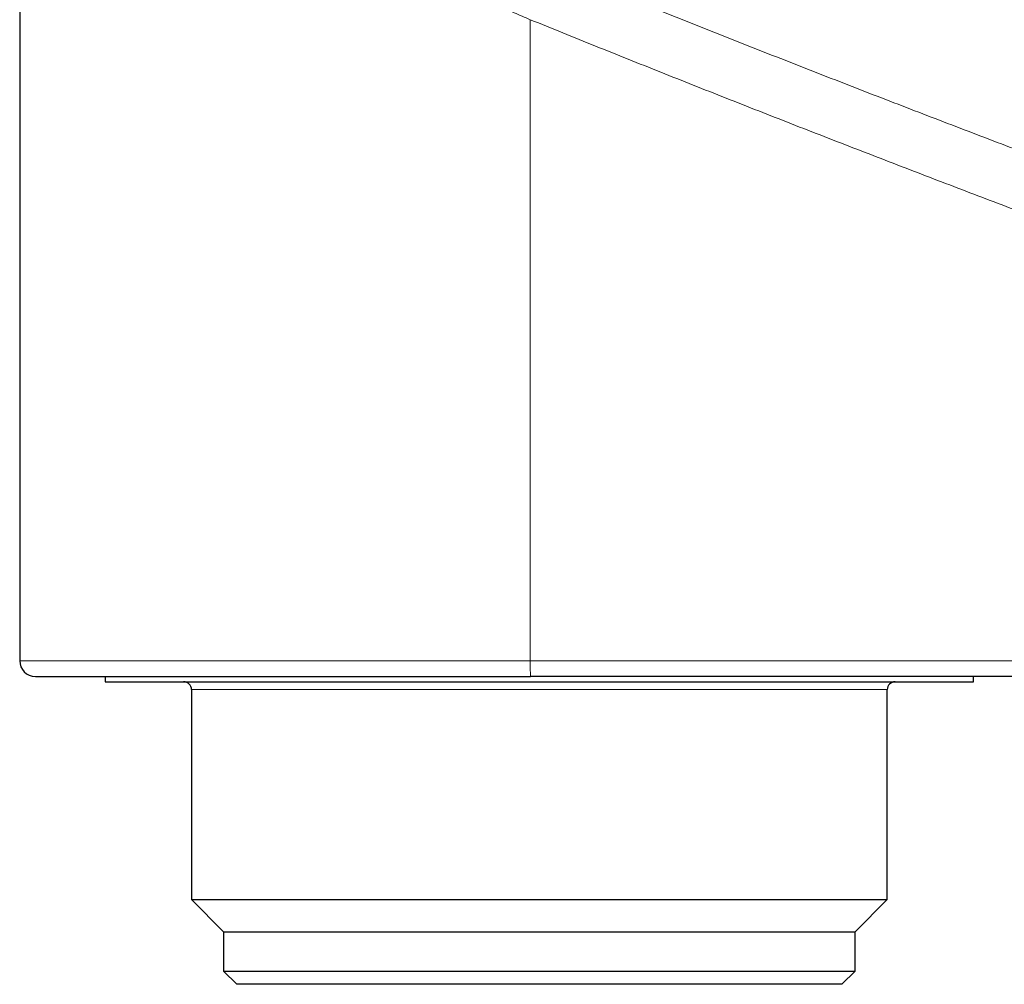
# Model space of a CAD drawing. Header units: millimetres. Extents: x 8 to 755, y 12 to 435.
# Tile 3 of 53: x 124 to 162, y 329 to 365. Entities that reach past the tile are written whole.
import ezdxf

# ---------------------------------------------------------------- set-up
doc = ezdxf.new("R2010")
doc.units = ezdxf.units.MM

msp = doc.modelspace()

# ---------------------------------------------------------------- linework, layer by layer
at = {"color": 7, "linetype": 'Continuous', "lineweight": 30}
for p, q in [((124.327, 366.705), (124.327, 340.974)), ((127.577, 340.374), (127.577, 340.174)), ((127.577, 340.174), (160.577, 340.174)), ((164.675, 340.374), (143.743, 340.374)), ((160.577, 340.174), (160.577, 340.374)), ((130.857, 339.874), (130.857, 331.894)), ((157.298, 331.894), (157.298, 339.874)), ((130.857, 331.894), (132.077, 330.674)), ((130.857, 331.894), (157.298, 331.894)), ((156.077, 330.674), (157.298, 331.894)), ((132.077, 330.674), (132.077, 329.174)), ((132.077, 330.674), (156.077, 330.674)), ((156.077, 329.174), (156.077, 330.674)), ((132.077, 329.174), (132.577, 328.674)), ((132.077, 329.174), (136.479, 329.174)), ((136.479, 329.174), (156.077, 329.174)), ((155.577, 328.674), (156.077, 329.174)), ((136.795, 328.674), (132.577, 328.674)), ((155.577, 328.674), (136.795, 328.674))]:
    msp.add_line(p, q, dxfattribs=at)
at = {"color": 252, "linetype": 'Continuous', "lineweight": 0}
for p, q in [((143.733, 340.974), (143.733, 365.34)), ((124.327, 340.974), (143.733, 340.974)), ((143.733, 340.974), (164.665, 340.974)), ((135.706, 339.874), (130.857, 339.874)), ((157.298, 339.874), (135.706, 339.874))]:
    msp.add_line(p, q, dxfattribs=at)
at = {"color": 7, "linetype": 'Continuous', "lineweight": 30}
for centre, radius, start, end in [((124.927, 340.974), 0.6, 180, 270), ((130.557, 339.874), 0.3, 0, 90), ((157.598, 339.874), 0.3, 90, 180)]:
    msp.add_arc(centre, radius, start, end, dxfattribs=at)
at = {"color": 252, "linetype": 'Continuous', "lineweight": 0}
msp.add_arc((152.727, 340.83), 8.996, 179.0884, 182.9113, dxfattribs=at)
for points, knots in [([(138.309, 376.327), (138.449, 376.268), (138.732, 376.15), (139.162, 375.971), (139.599, 375.788), (140.044, 375.603), (140.494, 375.415), (140.95, 375.226), (141.411, 375.035), (141.879, 374.84), (142.359, 374.642), (142.85, 374.439), (143.352, 374.231), (143.863, 374.02), (144.381, 373.807), (144.908, 373.59), (145.443, 373.37), (145.982, 373.149), (146.526, 372.927), (147.074, 372.703), (147.629, 372.476), (148.17, 372.255), (148.695, 372.041), (149.07, 371.889), (149.317, 371.789), (149.432, 371.742), (149.548, 371.695), (149.664, 371.648), (149.778, 371.602), (149.886, 371.558), (150.425, 371.339), (151.395, 370.947), (153.044, 370.282), (154.937, 369.523), (157.073, 368.672), (158.633, 368.054), (159.615, 367.666), (160.019, 367.507), (160.423, 367.348), (160.826, 367.189), (161.234, 367.029), (161.649, 366.866), (162.189, 366.654), (162.849, 366.396), (163.623, 366.094), (164.452, 365.771), (165.335, 365.428), (166.271, 365.065), (167.198, 364.707), (168.116, 364.353), (169.026, 364.003), (169.927, 363.658), (170.779, 363.332), (171.583, 363.026), (172.31, 362.749), (172.806, 362.561), (173.074, 362.459), (173.138, 362.435), (173.195, 362.414), (173.245, 362.395), (173.296, 362.375), (173.348, 362.356), (173.441, 362.321), (173.576, 362.269), (173.757, 362.201), (173.946, 362.129), (174.143, 362.055), (174.347, 361.978), (174.558, 361.898), (174.775, 361.816), (175, 361.731), (175.24, 361.641), (175.494, 361.546), (175.763, 361.444), (176.041, 361.34), (176.329, 361.232), (176.626, 361.12), (176.925, 361.008), (177.228, 360.895), (177.532, 360.781), (177.845, 360.664), (178.166, 360.544), (178.463, 360.433), (178.734, 360.332), (178.972, 360.243), (179.206, 360.156), (179.432, 360.072), (179.654, 359.99), (179.874, 359.908), (180.117, 359.818), (180.382, 359.72), (180.669, 359.613), (180.949, 359.509), (181.251, 359.398), (181.571, 359.279), (181.91, 359.155), (182.238, 359.033), (182.556, 358.916), (182.865, 358.803), (183.163, 358.693), (183.444, 358.59), (183.708, 358.493), (183.956, 358.402), (184.195, 358.314), (184.426, 358.23), (184.648, 358.149), (184.793, 358.095), (184.865, 358.069)], [0, 0, 0, 0, 0.009142, 0.018457, 0.027944, 0.037604, 0.047437, 0.057262, 0.067254, 0.077412, 0.087737, 0.098444, 0.109324, 0.120378, 0.131605, 0.143006, 0.15458, 0.166328, 0.178009, 0.189856, 0.20187, 0.214051, 0.224908, 0.235894, 0.238378, 0.240868, 0.243365, 0.245868, 0.248378, 0.250761, 0.252898, 0.283251, 0.313604, 0.359594, 0.405586, 0.451579, 0.460252, 0.468926, 0.477599, 0.486273, 0.494947, 0.503842, 0.513021, 0.52975, 0.546354, 0.562831, 0.583083, 0.603142, 0.623007, 0.642679, 0.662158, 0.681443, 0.700535, 0.716845, 0.733012, 0.747119, 0.748696, 0.750177, 0.751234, 0.752309, 0.7534, 0.754509, 0.755634, 0.759329, 0.763196, 0.767235, 0.771446, 0.775829, 0.780302, 0.784941, 0.789746, 0.794717, 0.800272, 0.806021, 0.811964, 0.8181, 0.82443, 0.830953, 0.837282, 0.843783, 0.850455, 0.857301, 0.864318, 0.869436, 0.874642, 0.879543, 0.884355, 0.889101, 0.89378, 0.898392, 0.904625, 0.910732, 0.916713, 0.922568, 0.929984, 0.937188, 0.944179, 0.950958, 0.957524, 0.963878, 0.97002, 0.975463, 0.980727, 0.985813, 0.990721, 0.99545, 1, 1, 1, 1]), ([(137.078, 368.183), (137.201, 368.131), (137.448, 368.026), (137.825, 367.865), (138.211, 367.7), (138.606, 367.532), (139.01, 367.36), (139.423, 367.184), (139.838, 367.007), (140.189, 366.857), (140.476, 366.734), (140.705, 366.636), (140.945, 366.533), (141.195, 366.426), (141.455, 366.315), (141.726, 366.199), (141.999, 366.082), (142.273, 365.965), (142.548, 365.847), (142.832, 365.726), (143.125, 365.6), (143.426, 365.472), (143.629, 365.384), (143.733, 365.34)], [0, 0, 0, 0, 0.05723, 0.115498, 0.174804, 0.235149, 0.296534, 0.358957, 0.42242, 0.484113, 0.516927, 0.551211, 0.586966, 0.624192, 0.662889, 0.703057, 0.744696, 0.784156, 0.824853, 0.866786, 0.909955, 0.954359, 1, 1, 1, 1]), ([(144.514, 367.353), (145.36, 367.01), (147.052, 366.324), (149.594, 365.307), (152.14, 364.297), (154.689, 363.296), (157.226, 362.309), (159.751, 361.337), (162.264, 360.378), (164.78, 359.428), (167.317, 358.479), (169.873, 357.533), (172.45, 356.588), (175.03, 355.652), (177.614, 354.725), (180.2, 353.806), (182.789, 352.896), (184.518, 352.296), (185.382, 351.996)], [0, 0, 0, 0, 0.062719, 0.125439, 0.188158, 0.250877, 0.313597, 0.375196, 0.436796, 0.498396, 0.559996, 0.622853, 0.685711, 0.748568, 0.811426, 0.874284, 0.937142, 1, 1, 1, 1]), ([(143.733, 365.34), (144.558, 365.006), (146.208, 364.337), (148.688, 363.344), (151.171, 362.359), (153.658, 361.381), (156.134, 360.418), (158.599, 359.467), (161.052, 358.53), (163.508, 357.601), (165.985, 356.673), (168.482, 355.746), (171, 354.821), (173.521, 353.904), (176.046, 352.995), (178.575, 352.094), (181.107, 351.201), (182.797, 350.612), (183.643, 350.317)], [0, 0, 0, 0, 0.062624, 0.125257, 0.187901, 0.250556, 0.313223, 0.374783, 0.436356, 0.497942, 0.559542, 0.622414, 0.685302, 0.748206, 0.811127, 0.874066, 0.937023, 1, 1, 1, 1])]:
    msp.add_open_spline(points, degree=3, knots=knots, dxfattribs=at)
at = {"color": 7, "linetype": 'Continuous', "lineweight": 30}
msp.add_open_spline([(124.927, 340.374), (124.928, 340.374), (124.93, 340.374), (124.945, 340.374), (124.97, 340.374), (125.005, 340.374), (125.044, 340.374), (125.084, 340.374), (125.123, 340.374), (125.166, 340.374), (125.214, 340.374), (125.266, 340.374), (125.331, 340.374), (125.41, 340.374), (125.505, 340.374), (125.607, 340.374), (125.718, 340.374), (125.837, 340.374), (125.965, 340.374), (126.1, 340.374), (126.219, 340.374), (126.319, 340.374), (126.395, 340.374), (126.472, 340.374), (126.552, 340.374), (126.633, 340.374), (126.733, 340.374), (126.851, 340.374), (126.99, 340.374), (127.151, 340.374), (127.334, 340.374), (127.542, 340.374), (127.758, 340.374), (127.973, 340.374), (128.184, 340.374), (128.39, 340.374), (128.602, 340.374), (128.819, 340.374), (129.042, 340.374), (129.284, 340.374), (129.545, 340.374), (129.829, 340.374), (130.119, 340.374), (130.419, 340.374), (130.728, 340.374), (131.045, 340.374), (131.369, 340.374), (131.699, 340.374), (132.033, 340.374), (132.372, 340.374), (132.714, 340.374), (133.063, 340.374), (133.384, 340.374), (133.674, 340.374), (133.933, 340.374), (134.194, 340.374), (134.457, 340.374), (134.722, 340.374), (134.99, 340.374), (135.294, 340.374), (135.635, 340.374), (136.014, 340.374), (136.398, 340.374), (136.723, 340.374), (136.986, 340.374), (137.187, 340.374), (137.388, 340.374), (137.59, 340.374), (137.793, 340.374), (138.035, 340.374), (138.317, 340.374), (138.64, 340.374), (138.953, 340.374), (139.256, 340.374), (139.548, 340.374), (139.842, 340.374), (140.135, 340.374), (140.423, 340.374), (140.757, 340.374), (141.137, 340.374), (141.569, 340.374), (142.002, 340.374), (142.436, 340.374), (142.87, 340.374), (143.306, 340.374), (143.597, 340.374), (143.743, 340.374)], degree=3, knots=[0, 0, 0, 0, 0.014666, 0.029309, 0.043936, 0.058554, 0.07317, 0.082744, 0.092323, 0.101909, 0.111504, 0.121371, 0.131537, 0.145134, 0.158715, 0.172286, 0.185854, 0.199424, 0.213002, 0.226595, 0.240209, 0.246949, 0.253683, 0.260411, 0.267134, 0.273853, 0.280568, 0.291115, 0.301658, 0.312199, 0.32632, 0.340451, 0.354598, 0.368769, 0.381052, 0.393315, 0.405562, 0.417798, 0.430027, 0.442254, 0.456668, 0.471092, 0.485533, 0.5, 0.514737, 0.529446, 0.544135, 0.558812, 0.573485, 0.587898, 0.602322, 0.616764, 0.63123, 0.641544, 0.651844, 0.662132, 0.672411, 0.682684, 0.692953, 0.70322, 0.717341, 0.731472, 0.74562, 0.75979, 0.767042, 0.774287, 0.781525, 0.788758, 0.795987, 0.803212, 0.814561, 0.825907, 0.837254, 0.847389, 0.85753, 0.867679, 0.877839, 0.887751, 0.89735, 0.912024, 0.926682, 0.941332, 0.955981, 0.970637, 0.985307, 1, 1, 1, 1], dxfattribs=at)

doc.saveas('drawing.dxf')
